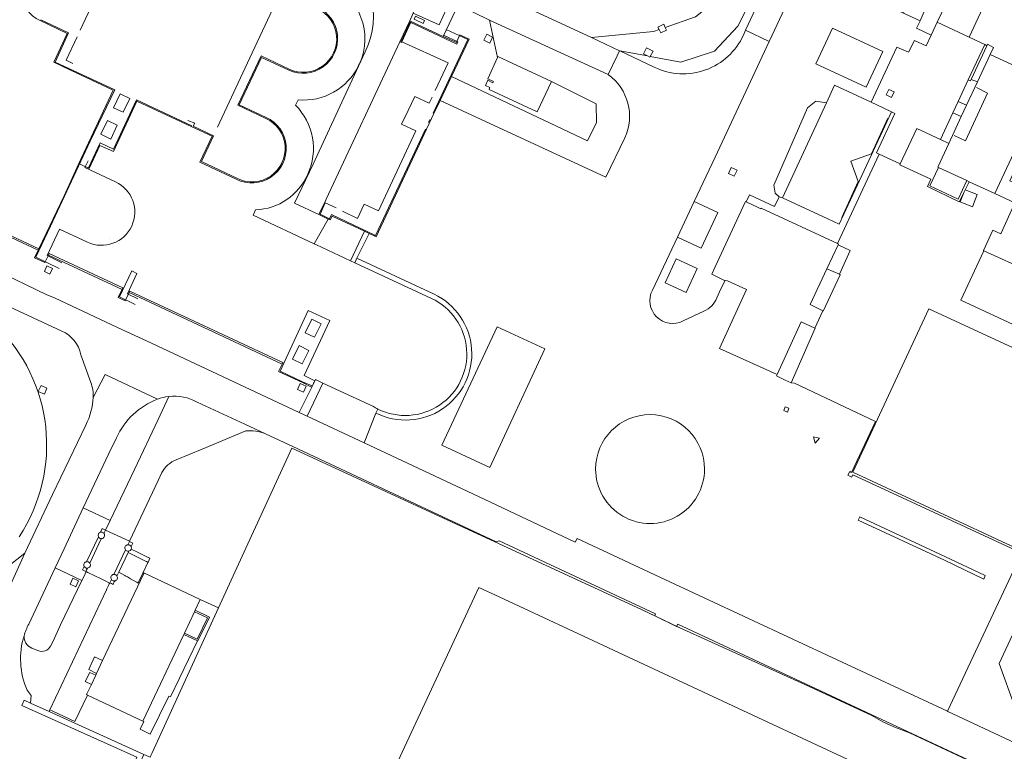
# Model space of a CAD drawing. Header units: metres. Extents: x 151448 to 154749, y 463108 to 465296.
# Tile 137 of 256: x 152374 to 152524, y 464976 to 465088. Entities that reach past the tile are written whole.
import ezdxf

# ---------------------------------------------------------------- set-up
doc = ezdxf.new("R2010")
doc.units = ezdxf.units.M
for name, color, linetype, lineweight in [('B-PV-GR-GROENVOORZIENING-GV', 253, 'Continuous', 9), ('B-PV-GR-STRUIK-GV', 253, 'Continuous', 9), ('B-PV-GW-TALUD_KRUIN-G', 253, 'Continuous', 9), ('B-PV-IE-TERREINAFSCHEIDING_KUNSTMATIG_HEKWERK-G', 253, 'Continuous', 9), ('B-PV-IE-TERREINAFSCHEIDING_KUNSTMATIG_MUUR-GV', 253, 'Continuous', 9), ('B-PV-OG-BEBOUWING-GV', 1, 'Continuous', 9), ('B-PV-OG-BEBOUWING_BEZINKTANK-GV', 1, 'Continuous', 9), ('B-PV-OG-BEBOUWING_LOODS-GV', 1, 'Continuous', 9), ('B-PV-OG-BEBOUWING_OPSLAGTANK-GV', 1, 'Continuous', 9), ('B-PV-OG-TERREIN_ERF-GV', 253, 'Continuous', 9), ('B-PV-VH-GESLOTENVERHARDING-GV', 253, 'Continuous', 9), ('B-PV-VH-OPENVERHARDING-GV', 253, 'Continuous', 9)]:
    doc.layers.add(name, color=color, linetype=linetype, lineweight=lineweight)

msp = doc.modelspace()

# ---------------------------------------------------------------- linework, layer by layer
at = {"layer": 'B-PV-GR-GROENVOORZIENING-GV', "flags": 128}
for points in [[(152484.079, 465085.773), (152484.393, 465086.513), (152491.779, 465102.29), (152502.298, 465124.787)], [(152533.238, 465111.604), (152530.713, 465106.284), (152530.869, 465106.21), (152528.331, 465100.763), (152526.094, 465101.773), (152518.489, 465085.47), (152520.883, 465084.34), (152521.195, 465084.158), (152521.316, 465084.367), (152522.236, 465083.892), (152521.698, 465082.814), (152530.407, 465078.782), (152529.237, 465076.258), (152530.376, 465075.743), (152524.71, 465063.511), (152532.561, 465059.96), (152531.397, 465057.448), (152531.298, 465057.494), (152527.7, 465049.66), (152520.725, 465052.864)], [(152503.106, 465108.107), (152501.324, 465107.887), (152500.484, 465108.275), (152499.275, 465108.843), (152497.218, 465104.461), (152488, 465084.785), (152479.737, 465067.119), (152476.56, 465060.372), (152480.179, 465058.668), (152477.624, 465053.24), (152474.005, 465054.944), (152470.18, 465046.82)], [(152476.776, 465088.542), (152472.151, 465086.946), (152472.339, 465086.516), (152471.449, 465086.097), (152471.208, 465086.62), (152470.368, 465086.331), (152460.9, 465085.422), (152465.181, 465083.393), (152465.217, 465083.376), (152469.44, 465082.595), (152468.811, 465082.898), (152469.287, 465083.845), (152470.288, 465083.339), (152469.863, 465082.517), (152474.54, 465081.652), (152479.667, 465083.308), (152483.241, 465087.118), (152491.855, 465104.304)], [(152491.855, 465104.304), (152483.241, 465087.118), (152479.667, 465083.308), (152474.54, 465081.652), (152469.863, 465082.517), (152469.811, 465082.416), (152469.44, 465082.595), (152465.217, 465083.376), (152470.478, 465080.863)], [(152496.749, 465075.454), (152497.981, 465078.112), (152503.555, 465075.53), (152507.483, 465083.927), (152509.282, 465083.15), (152510.164, 465084.969), (152511.967, 465084.132), (152512.731, 465085.774), (152510.488, 465086.85), (152511.019, 465087.973), (152508.484, 465089.136), (152505.146, 465090.7), (152507.041, 465094.777), (152505.864, 465095.246), (152507.858, 465099.65), (152506.199, 465100.396), (152506.911, 465102.022)], [(152433.996, 465089.835), (152433.701, 465089.142), (152437.653, 465087.327), (152439.356, 465091.004), (152438.716, 465091.283)], [(152446.931, 465091.935), (152460.9, 465085.422), (152470.368, 465086.331), (152471.208, 465086.62), (152471.028, 465087.011), (152471.941, 465087.425), (152472.151, 465086.946), (152476.776, 465088.542)], [(152463.463, 465079.754), (152445.353, 465088.078), (152446.571, 465082.373), (152446.626, 465082.493), (152448.78, 465081.486), (152454.782, 465078.667), (152461.587, 465075.301), (152461.662, 465072.429), (152460.286, 465069.643), (152439.527, 465079.435), (152437.825, 465075.796), (152463.102, 465064.085), (152465.998, 465070.076)], [(152418.582, 465053.923), (152420.735, 465057.683), (152419.309, 465058.37), (152415.593, 465060.13), (152418.409, 465066.074), (152424.394, 465078.944), (152426.383, 465083.223)], [(152425.502, 465081.373), (152425.362, 465081.115)], [(152416.12, 465075.883), (152415.724, 465075.084)], [(152480.01, 465045.645), (152480.636, 465047.044), (152481.295, 465048.321), (152481.109, 465048.348), (152479.364, 465049.246), (152479.271, 465049.294), (152479.731, 465050.284), (152484.408, 465060.347), (152484.467, 465060.32), (152484.491, 465060.309), (152484.986, 465061.376), (152488.83, 465059.59), (152489.542, 465061.099), (152488.937, 465061.657), (152488.735, 465062.843), (152493.868, 465074.653), (152495.134, 465075.696), (152496.749, 465075.454)], [(152349.66, 465059.328), (152357.186, 465055.867), (152369.557, 465050.071), (152377.812, 465046.145), (152378.971, 465045.647), (152389.456, 465040.748), (152390.589, 465040.216), (152393.025, 465039.077), (152416.308, 465028.162), (152418.227, 465032.001), (152417.861, 465032.187), (152416.782, 465032.735), (152413.158, 465034.416), (152413.684, 465035.546)], [(152413.684, 465035.546), (152390.345, 465046.454), (152389.769, 465045.226), (152388.701, 465045.728), (152389.229, 465046.864), (152389.272, 465046.955), (152378.051, 465052.189), (152377.514, 465051.048), (152375.939, 465051.791), (152376.468, 465052.929), (152363.297, 465059.084)], [(152409.632, 465059.098), (152409.261, 465058.309), (152418.582, 465053.923)], [(152520.725, 465052.864), (152517.25, 465045.31), (152536.071, 465036.541)], [(152380.089, 465040.569), (152370.534, 465045.01), (152361.767, 465049.102), (152357.738, 465050.976), (152356.689, 465048.857), (152351.387, 465051.327)], [(152474.883, 465042.13), (152478.028, 465043.634)], [(152384.504, 465032.746), (152382.987, 465036.987)], [(152427.626, 465029.052), (152424.435, 465030.528), (152419.899, 465032.654), (152417.522, 465027.607)], [(152387.464, 465011.677), (152391.16, 465019.455), (152394.763, 465027.068), (152396.41, 465030.593)], [(152417.522, 465027.607), (152426.198, 465023.548), (152428.014, 465028.065), (152428.293, 465028.685)], [(152359.627, 464994.979), (152365.112, 464999.321), (152374.45, 465006.671), (152378.679, 465015.651), (152383.743, 465026.222)], [(152392.579, 465003.578), (152392.622, 465003.67), (152401.217, 464999.618), (152403.978, 464998.345), (152408.472, 465008.094), (152415.197, 465022.733), (152468.499, 464998.075), (152470.55, 464997.096), (152470.661, 464997.411), (152446.797, 465008.582), (152446.334, 465008.391), (152424.25, 465018.819), (152415.334, 465022.96), (152411.147, 465024.922)], [(152408.158, 465025.349), (152401.485, 465022.56), (152397.529, 465020.941)], [(152388.415, 465024.302), (152387.282, 465021.914), (152383.364, 465013.583), (152387.464, 465011.677)], [(152395.36, 465019.002), (152394.783, 465017.78), (152390.391, 465008.494), (152390.407, 465008.473), (152390.915, 465008.234), (152390.654, 465007.687)], [(152390.676, 465007.299), (152391.516, 465006.89), (152391.625, 465006.837), (152393.27, 465006.037), (152393.29, 465006.027), (152393.537, 465005.907), (152393.245, 465005.282), (152393.225, 465005.241), (152392.461, 465003.642), (152392.579, 465003.578)], [(152530.195, 465005.172), (152523.098, 464989.816), (152527.884, 464976.615)], [(152383.147, 465002.504), (152379.071, 465004.451), (152375.03, 464995.851)], [(152378.385, 464992.503), (152378.701, 464993.147), (152379.875, 464995.741), (152383.147, 465002.504)], [(152528.496, 464970.408), (152494.309, 464986.392), (152474.055, 464995.825), (152473.887, 464995.503), (152474.295, 464995.309), (152494.003, 464986.362), (152503.663, 464981.885), (152505.32, 464980.947), (152507.039, 464980.169), (152509.402, 464979.244), (152537.881, 464965.902)], [(152375.522, 464992.189), (152376.451, 464991.81)]]:
    msp.add_lwpolyline(points, dxfattribs=at)
at = {"layer": 'B-PV-GR-GROENVOORZIENING-GV'}
for points in [[(152426.383, 465083.223, 0.3691354), (152422.314, 465098.911)], [(152420.891, 465093.687, -0.4113045), (152425.502, 465081.373)], [(152470.478, 465080.863, 0.4193772), (152484.079, 465085.773)], [(152425.362, 465081.115, -0.3103407), (152416.12, 465075.883)], [(152465.998, 465070.076, 0.3547418), (152463.463, 465079.754)], [(152415.724, 465075.084, -0.3150164), (152417.605, 465064.542)], [(152417.605, 465064.542, -0.2902874), (152409.632, 465059.098)], [(152470.18, 465046.82, 0.7268178), (152474.883, 465042.13)], [(152478.028, 465043.634, 0.2121191), (152480.01, 465045.645)], [(152369.992, 465041.517, -0.3618788), (152373.557, 465009.183)], [(152373.557, 465009.183, 0.3618788), (152369.992, 465041.517)], [(152382.987, 465036.987, 0.2512371), (152380.089, 465040.569)], [(152384.881, 465030.466, 0.1082739), (152384.504, 465032.746)], [(152383.743, 465026.222, 0.0994842), (152384.881, 465030.466)], [(152394.677, 465030.194, 0.1941751), (152388.415, 465024.302)], [(152396.41, 465030.593, 0.0595967), (152394.677, 465030.194)], [(152428.293, 465028.685, -0.0193934), (152427.626, 465029.052)], [(152411.147, 465024.922, 0.1214052), (152408.158, 465025.349)], [(152397.529, 465020.941, 0.1738075), (152395.36, 465019.002)], [(152390.654, 465007.687, -0.2009696), (152390.676, 465007.299)], [(152375.03, 464995.851, 0.0405912), (152374.319, 464994.061)], [(152374.319, 464994.061, 0.3254759), (152375.522, 464992.189)], [(152376.451, 464991.81, 0.3915396), (152378.385, 464992.503)]]:
    msp.add_lwpolyline(points, format="xyb", dxfattribs=at)
at = {"layer": 'B-PV-GR-GROENVOORZIENING-GV', "flags": 128}
for points in [[(152454.782, 465078.667), (152452.628, 465074.056), (152445.262, 465077.489), (152445.348, 465077.706), (152445.369, 465077.759), (152444.733, 465078.06), (152445.084, 465078.871), (152445.841, 465078.493), (152445.949, 465078.709), (152445.057, 465079.087), (152446.571, 465082.373), (152445.353, 465088.078), (152440.556, 465090.419), (152438.26, 465085.578), (152440.276, 465084.643), (152440.29, 465084.674), (152440.82, 465085.825), (152442.212, 465085.177), (152439.527, 465079.435), (152460.286, 465069.643), (152461.662, 465072.429), (152461.587, 465075.301)], [(152505.339, 465083.256), (152502.792, 465077.811), (152495.104, 465081.407), (152497.652, 465086.852)], [(152444.928, 465085.925), (152445.807, 465085.465), (152445.382, 465084.547), (152444.457, 465084.998)], [(152481.793, 465064.641), (152482.195, 465065.546), (152483.127, 465065.138), (152482.67, 465064.245)], [(152420.735, 465057.683), (152418.582, 465053.923), (152418.939, 465053.755), (152424.143, 465051.331), (152426.245, 465055.827), (152421.326, 465058.153), (152421.013, 465057.549)], [(152426.961, 465055.489), (152426.245, 465055.827), (152424.143, 465051.331), (152424.814, 465051.018), (152425.109, 465051.732)], [(152378.254, 465049.297), (152377.427, 465049.7), (152377.794, 465050.544), (152378.646, 465050.135)], [(152477.028, 465050.144), (152475.333, 465046.482), (152472.152, 465047.963), (152473.806, 465051.611)], [(152376.913, 465032.295), (152377.804, 465031.883), (152377.431, 465030.981), (152376.502, 465031.378)], [(152417.377, 465032.191), (152416.955, 465031.26), (152416.06, 465031.688), (152416.469, 465032.588)], [(152381.745, 465002.862), (152382.629, 465002.45), (152382.207, 465001.542), (152381.342, 465001.958)]]:
    msp.add_lwpolyline(points, close=True, dxfattribs=at)
at = {"layer": 'B-PV-GR-STRUIK-GV', "flags": 128}
msp.add_lwpolyline([(152488.937, 465061.657), (152489.542, 465061.099), (152490.02, 465060.936), (152496.749, 465075.454), (152495.134, 465075.696), (152493.868, 465074.653), (152488.735, 465062.843)], close=True, dxfattribs=at)
at = {"layer": 'B-PV-GW-TALUD_KRUIN-G', "flags": 128}
for points in [[(152479.704, 465185.748), (152486.741, 465169.944), (152492.539, 465152.295), (152497.928, 465136.068), (152497.329, 465131.834), (152491.658, 465126.352), (152489.685, 465121.206), (152490.305, 465117.557), (152490.059, 465109.076), (152488.49, 465105.135), (152488.778, 465105.023), (152488.445, 465104.088), (152488.121, 465104.21), (152485.741, 465098.232), (152482.198, 465092.959), (152476.776, 465088.542), (152472.151, 465086.946), (152472.339, 465086.516), (152471.449, 465086.097), (152471.208, 465086.62), (152470.368, 465086.331), (152460.9, 465085.422)], [(152454.782, 465078.667), (152461.587, 465075.301), (152461.662, 465072.429), (152460.286, 465069.643), (152439.527, 465079.435)], [(152420.735, 465057.683), (152418.582, 465053.923)]]:
    msp.add_lwpolyline(points, dxfattribs=at)
at = {"layer": 'B-PV-IE-TERREINAFSCHEIDING_KUNSTMATIG_HEKWERK-G', "flags": 128}
for points in [[(152409.116, 465083.059), (152415.799, 465097.298), (152419.362, 465095.605)], [(152386.617, 465094.486), (152382.885, 465086.504)], [(152384.429, 465069.603), (152388.173, 465077.441), (152379.061, 465081.662), (152381.114, 465086.115), (152376.865, 465088.13)], [(152437.024, 465077.298), (152439.019, 465081.543), (152431.873, 465084.809), (152433.241, 465087.768), (152440.354, 465084.415), (152440.519, 465084.744), (152438.301, 465085.787)], [(152438.725, 465086.655), (152442.029, 465085.099), (152436.724, 465073.86)], [(152382.417, 465085.501), (152380.763, 465081.943), (152381.781, 465081.464)], [(152403.822, 465071.701), (152409.116, 465083.059)], [(152411.203, 465073.051), (152406.953, 465075.063), (152410.483, 465082.592), (152414.748, 465080.591)], [(152516.246, 465070.472), (152517.962, 465069.648), (152521.311, 465076.908), (152519.611, 465077.763)], [(152384.172, 465065.52), (152385.921, 465069.342), (152387.954, 465068.355), (152391.487, 465075.896), (152399.939, 465071.947)], [(152432.943, 465074.289), (152433.92, 465076.384), (152436.107, 465075.367), (152436.563, 465076.303)], [(152432.912, 465074.257), (152431.906, 465072.156), (152434.108, 465071.135), (152428.379, 465058.929), (152426.205, 465059.975), (152425.216, 465057.798), (152422.924, 465058.901)], [(152399.31, 465072.755), (152400.387, 465072.307), (152400.132, 465071.855), (152403.237, 465070.409), (152401.376, 465066.464)], [(152436.025, 465072.416), (152436.244, 465072.881)], [(152499.067, 465057.939), (152501.579, 465063.4), (152500.445, 465066.527), (152503.591, 465067.657), (152506.113, 465073.101)], [(152421.936, 465059.38), (152420.288, 465060.154), (152419.495, 465058.438), (152420.938, 465057.73), (152421.24, 465058.362), (152427.965, 465055.171), (152435.581, 465071.43)], [(152378.386, 465056.597), (152384.429, 465069.603)], [(152388.282, 465063.366), (152383.605, 465065.566), (152384.095, 465066.576)], [(152401.376, 465066.464), (152406.882, 465063.867)], [(152379.692, 465050.153), (152376.142, 465051.876), (152378.386, 465056.597)], [(152380.106, 465051.022), (152377.836, 465052.146), (152379.742, 465056.128), (152384.009, 465054.15)], [(152387.322, 465054.72), (152387.31, 465054.716)], [(152391.265, 465044.645), (152388.89, 465045.812), (152390.766, 465049.79), (152391.554, 465049.377)], [(152391.664, 465045.53), (152390.112, 465046.26), (152391.554, 465049.377)], [(152418.662, 465032.992), (152417.068, 465033.784), (152420.977, 465042.213), (152417.664, 465043.735), (152413.382, 465034.455), (152416.819, 465032.834), (152418.282, 465032.204)], [(152418.475, 465032.718), (152418.464, 465032.631)], [(152537.881, 464965.902), (152509.402, 464979.244), (152507.039, 464980.169), (152505.32, 464980.947), (152503.663, 464981.885), (152494.003, 464986.362), (152474.295, 464995.309), (152468.499, 464998.075), (152415.197, 465022.733), (152408.472, 465008.094), (152400.56, 464990.932), (152393.856, 464976.195)]]:
    msp.add_lwpolyline(points, dxfattribs=at)
at = {"layer": 'B-PV-IE-TERREINAFSCHEIDING_KUNSTMATIG_HEKWERK-G'}
for points in [[(152414.748, 465080.591, 1.0094406), (152419.036, 465089.832)], [(152406.882, 465063.867, 1.0094758), (152411.203, 465073.051)], [(152384.009, 465054.15, 0.9994292), (152388.282, 465063.366)]]:
    msp.add_lwpolyline(points, format="xyb", dxfattribs=at)
at = {"layer": 'B-PV-IE-TERREINAFSCHEIDING_KUNSTMATIG_HEKWERK-G', "flags": 128}
for points in [[(152389.459, 465074.005), (152390.442, 465076.096), (152388.977, 465076.784), (152387.962, 465074.69)], [(152386.055, 465070.632), (152387.035, 465072.727), (152388.537, 465072.007), (152387.549, 465069.913)], [(152418.641, 465039.646), (152419.662, 465041.719), (152418.247, 465042.395), (152417.235, 465040.338)], [(152415.28, 465036.325), (152416.314, 465038.394), (152417.797, 465037.635), (152416.755, 465035.567)], [(152495, 465023.495), (152495.695, 465024.248), (152494.763, 465024.445)]]:
    msp.add_lwpolyline(points, close=True, dxfattribs=at)
at = {"layer": 'B-PV-IE-TERREINAFSCHEIDING_KUNSTMATIG_MUUR-GV', "flags": 128}
for points in [[(152433.382, 465087.84), (152433.164, 465087.941), (152431.678, 465084.739), (152431.906, 465084.654)], [(152389.379, 465047.181), (152378.159, 465052.415), (152378.051, 465052.189), (152389.272, 465046.955)], [(152390.345, 465046.454), (152413.684, 465035.546), (152413.79, 465035.772), (152390.451, 465046.68)], [(152398.787, 464994.465), (152398.687, 464994.252), (152400.782, 464993.317), (152400.862, 464993.281), (152402.605, 464996.908), (152400.443, 464997.976), (152400.328, 464997.733), (152402.316, 464996.831), (152400.755, 464993.529)], [(152385.956, 464961.317), (152392.587, 464975.969), (152378.14, 464982.514), (152375.29, 464983.805), (152374.356, 464984.228), (152374.005, 464983.451), (152391.524, 464975.559), (152385.533, 464962.41), (152368.144, 464970.693), (152367.815, 464969.926), (152369.325, 464969.217)]]:
    msp.add_lwpolyline(points, close=True, dxfattribs=at)
for points in [[(152376.468, 465052.929), (152376.474, 465052.942), (152376.576, 465053.154), (152363.403, 465059.31)], [(152363.297, 465059.084), (152376.468, 465052.929)], [(152386.518, 465009.694), (152386.757, 465010.195), (152386.253, 465010.428), (152385.994, 465009.884)], [(152385.662, 465009.186), (152383.85, 465005.383)], [(152384.362, 465005.178), (152386.114, 465008.849), (152386.138, 465008.9)], [(152386.138, 465008.9), (152386.126, 465008.899), (152386.114, 465008.899)], [(152390.654, 465007.687), (152390.915, 465008.234), (152390.407, 465008.473), (152390.164, 465007.964)], [(152389.792, 465007.184), (152388.004, 465003.439)], [(152388.505, 465003.189), (152388.794, 465003.794), (152390.222, 465006.784), (152390.315, 465006.978)], [(152383.507, 465004.663), (152383.257, 465004.137)], [(152383.257, 465004.137), (152383.748, 465003.893), (152383.853, 465004.113), (152383.866, 465004.139), (152383.987, 465004.394)], [(152383.987, 465004.394), (152383.969, 465004.393), (152383.951, 465004.393)], [(152387.643, 465002.682), (152387.4, 465002.173), (152387.606, 465002.07)], [(152387.606, 465002.07), (152387.652, 465002.047), (152387.832, 465001.957), (152387.9, 465001.923), (152387.986, 465002.103), (152388.086, 465002.312), (152388.152, 465002.45)]]:
    msp.add_lwpolyline(points, dxfattribs=at)
at = {"layer": 'B-PV-IE-TERREINAFSCHEIDING_KUNSTMATIG_MUUR-GV'}
for points in [[(152385.994, 465009.884, -0.0574388), (152386.114, 465009.899)], [(152386.114, 465009.899, -0.2388814), (152386.518, 465009.694)], [(152386.114, 465008.899, -0.2906452), (152385.662, 465009.186)], [(152390.205, 465006.966, -0.2481338), (152389.792, 465007.184)], [(152390.164, 465007.964, -0.0475116), (152390.205, 465007.966)], [(152390.205, 465007.966, -0.2861497), (152390.654, 465007.687)], [(152390.315, 465006.978, -0.0539058), (152390.205, 465006.966)], [(152383.85, 465005.383, -0.0401917), (152383.951, 465005.393)], [(152383.951, 465005.393, -0.2459075), (152384.362, 465005.178)], [(152383.951, 465004.393, -0.279874), (152383.507, 465004.663)], [(152388.069, 465002.443, -0.2602883), (152387.643, 465002.682)], [(152388.004, 465003.439, -0.0297188), (152388.069, 465003.443)], [(152388.069, 465003.443, -0.2699013), (152388.505, 465003.189)], [(152388.152, 465002.45, -0.0369012), (152388.069, 465002.443)]]:
    msp.add_lwpolyline(points, format="xyb", dxfattribs=at)
at = {"layer": 'B-PV-OG-BEBOUWING-GV', "flags": 128}
for points in [[(152505.339, 465083.256), (152497.652, 465086.852), (152495.104, 465081.407), (152502.792, 465077.811)], [(152445.348, 465077.706), (152445.262, 465077.489), (152452.628, 465074.056), (152454.782, 465078.667), (152448.78, 465081.486), (152446.626, 465082.493), (152446.571, 465082.373), (152445.057, 465079.087), (152445.949, 465078.709), (152445.841, 465078.493), (152445.084, 465078.871), (152444.733, 465078.06), (152445.369, 465077.759)], [(152531.082, 465057.73), (152529.67, 465058.382), (152530.172, 465059.47), (152530.353, 465059.862), (152528.513, 465060.712), (152528.318, 465060.29), (152527.83, 465059.233), (152526.026, 465060.065), (152525.56, 465060.28), (152525.504, 465060.159), (152523.33, 465055.45), (152522.13, 465056), (152520.69, 465052.88), (152520.725, 465052.864), (152527.7, 465049.66), (152531.298, 465057.494), (152531.35, 465057.607)], [(152498.512, 465053.777), (152498.56, 465053.88), (152498.419, 465053.945), (152486.77, 465059.34), (152486.735, 465059.265), (152486.327, 465059.455), (152484.491, 465060.309), (152484.467, 465060.32), (152484.408, 465060.347), (152479.731, 465050.284), (152479.271, 465049.294), (152479.364, 465049.246), (152481.109, 465048.348), (152481.295, 465048.321), (152481.643, 465048.27), (152484.521, 465046.937), (152480.439, 465037.92), (152489.23, 465033.94), (152492.87, 465041.98), (152494.98, 465041.03), (152496.2, 465043.675), (152494.23, 465044.66), (152496.791, 465050.113)], [(152537.304, 465032.415), (152512.364, 465044.01), (152500.762, 465019.055), (152525.702, 465007.46)], [(152398.687, 464994.252), (152398.787, 464994.465), (152400.328, 464997.733), (152400.443, 464997.976), (152401.217, 464999.618), (152392.622, 465003.67), (152392.579, 465003.578), (152386.306, 464990.272), (152385.393, 464988.336), (152385.267, 464988.068), (152384.591, 464986.633), (152383.868, 464985.1), (152384.018, 464985.029), (152392.462, 464981.048)], [(152493.264, 464917.353), (152516.56, 464967.47), (152446.808, 465000), (152443.72, 465001.44), (152443.05, 465000), (152422.056, 464954.888), (152418.12, 464946.43), (152400.06, 464954.84), (152390.185, 464933.618), (152482.273, 464890.61), (152492.16, 464911.88), (152490.98, 464912.44)]]:
    msp.add_lwpolyline(points, close=True, dxfattribs=at)
at = {"layer": 'B-PV-OG-BEBOUWING-GV'}
for points in [[(152478.141, 465019.525, 1), (152461.519, 465019.525)], [(152461.519, 465019.525, 1.0001203), (152478.141, 465019.525)]]:
    msp.add_lwpolyline(points, format="xyb", dxfattribs=at)
at = {"layer": 'B-PV-OG-BEBOUWING_BEZINKTANK-GV'}
for points in [[(152376.798, 465087.991, -1.0102608), (152381.248, 465097.414)], [(152381.248, 465097.414, 1.0102608), (152376.798, 465087.991)], [(152425.502, 465081.373, 0.4113045), (152420.891, 465093.687)], [(152414.704, 465080.426, 1.0034356), (152419.055, 465090.038)], [(152419.055, 465090.038, -1.0034356), (152414.704, 465080.426)], [(152416.12, 465075.883, 0.3103407), (152425.362, 465081.115)], [(152417.605, 465064.542, 0.3150164), (152415.724, 465075.084)], [(152406.708, 465063.774, 1.017819), (152411.275, 465073.219)], [(152411.275, 465073.219, -1.017819), (152406.708, 465063.774)], [(152409.632, 465059.098, 0.2902874), (152417.605, 465064.542)], [(152428.293, 465028.685, 1.0111708), (152436.485, 465045.582)], [(152427.626, 465029.052, 0.0193934), (152428.293, 465028.685)]]:
    msp.add_lwpolyline(points, format="xyb", dxfattribs=at)
at = {"layer": 'B-PV-OG-BEBOUWING_BEZINKTANK-GV', "flags": 128}
for points in [[(152376.576, 465053.154), (152380.452, 465061.25), (152382.693, 465066.169), (152387.936, 465077.38), (152381.319, 465080.478), (152378.881, 465081.619), (152380.92, 465086.029), (152376.798, 465087.991)], [(152376.798, 465087.991), (152380.92, 465086.029), (152378.881, 465081.619), (152381.319, 465080.478), (152387.936, 465077.38), (152382.693, 465066.169), (152384.282, 465065.418), (152385.905, 465068.929), (152387.953, 465067.983), (152391.556, 465075.686), (152399.05, 465072.197), (152399.925, 465071.79), (152403.011, 465070.321), (152401.151, 465066.389), (152406.708, 465063.774)], [(152411.275, 465073.219), (152407.162, 465075.149), (152410.562, 465082.381), (152414.704, 465080.426)], [(152414.704, 465080.426), (152410.562, 465082.381), (152407.162, 465075.149), (152411.275, 465073.219)], [(152425.362, 465081.115), (152425.502, 465081.373)], [(152406.708, 465063.774), (152401.151, 465066.389), (152403.011, 465070.321), (152399.925, 465071.79), (152399.05, 465072.197), (152391.556, 465075.686), (152387.953, 465067.983), (152385.905, 465068.929), (152384.282, 465065.418), (152382.693, 465066.169), (152380.452, 465061.25), (152376.576, 465053.154), (152376.474, 465052.942), (152376.468, 465052.929), (152375.939, 465051.791), (152377.514, 465051.048), (152378.051, 465052.189), (152378.159, 465052.415), (152389.379, 465047.181), (152389.272, 465046.955), (152389.229, 465046.864), (152388.701, 465045.728), (152389.769, 465045.226), (152390.345, 465046.454), (152390.451, 465046.68), (152413.79, 465035.772), (152413.684, 465035.546), (152413.158, 465034.416), (152416.782, 465032.735), (152417.861, 465032.187), (152418.227, 465032.001), (152418.774, 465033.182), (152419.899, 465032.654), (152424.435, 465030.528), (152427.626, 465029.052)], [(152415.724, 465075.084), (152416.12, 465075.883)], [(152363.403, 465059.31), (152376.576, 465053.154)], [(152436.485, 465045.582), (152424.814, 465051.018), (152424.143, 465051.331), (152418.939, 465053.755), (152418.582, 465053.923), (152409.261, 465058.309), (152409.632, 465059.098)]]:
    msp.add_lwpolyline(points, dxfattribs=at)
msp.add_lwpolyline([(152438.26, 465085.578), (152433.382, 465087.84), (152431.906, 465084.654), (152431.678, 465084.739), (152420.423, 465060.735), (152420.253, 465060.372), (152419.309, 465058.37), (152420.735, 465057.683), (152421.013, 465057.549), (152421.326, 465058.153), (152426.245, 465055.827), (152426.961, 465055.489), (152428.046, 465054.976), (152436.855, 465073.817), (152437.825, 465075.796), (152439.527, 465079.435), (152442.212, 465085.177), (152440.82, 465085.825), (152440.29, 465084.674), (152440.276, 465084.643)], close=True, dxfattribs=at)
at = {"layer": 'B-PV-OG-BEBOUWING_LOODS-GV', "flags": 128}
for points in [[(152529.237, 465076.258), (152530.407, 465078.782), (152521.698, 465082.814), (152519.764, 465078.642), (152518.103, 465075.06), (152517.3, 465073.329), (152515.407, 465069.247), (152513.718, 465065.602), (152513.814, 465065.558), (152518.155, 465063.554), (152518.506, 465063.392), (152522.437, 465061.578), (152526.385, 465070.101)], [(152506.656, 465074.057), (152506.663, 465074.072), (152505.488, 465074.635), (152503.555, 465075.53), (152497.981, 465078.112), (152496.749, 465075.454), (152490.02, 465060.936), (152496.94, 465057.726), (152498.691, 465056.893)]]:
    msp.add_lwpolyline(points, close=True, dxfattribs=at)
at = {"layer": 'B-PV-OG-BEBOUWING_OPSLAGTANK-GV', "flags": 128}
for points in [[(152435.203, 465087.564), (152435.416, 465088.028), (152434.044, 465088.656), (152433.832, 465088.192)], [(152513.814, 465065.558), (152512.491, 465062.775), (152516.809, 465060.722), (152518.155, 465063.554)]]:
    msp.add_lwpolyline(points, close=True, dxfattribs=at)
at = {"layer": 'B-PV-OG-BEBOUWING_OPSLAGTANK-GV'}
for points in [[(152385.994, 465009.884, 0.4733564), (152385.662, 465009.186)], [(152386.114, 465009.899, 0.0574388), (152385.994, 465009.884)], [(152386.518, 465009.694, 0.2388814), (152386.114, 465009.899)], [(152386.138, 465008.9, 0.5965601), (152386.518, 465009.694)], [(152385.662, 465009.186, 0.2906452), (152386.114, 465008.899)], [(152390.164, 465007.964, 0.5745276), (152389.792, 465007.184)], [(152389.792, 465007.184, 0.2481338), (152390.205, 465006.966)], [(152390.205, 465007.966, 0.0475116), (152390.164, 465007.964)], [(152390.654, 465007.687, 0.2861497), (152390.205, 465007.966)], [(152390.205, 465006.966, 0.0539058), (152390.315, 465006.978)], [(152390.315, 465006.978, 0.2580369), (152390.676, 465007.299)], [(152390.676, 465007.299, 0.2009696), (152390.654, 465007.687)], [(152383.85, 465005.383, 0.4957951), (152383.507, 465004.663)], [(152383.951, 465005.393, 0.0401917), (152383.85, 465005.383)], [(152384.362, 465005.178, 0.2459075), (152383.951, 465005.393)], [(152383.987, 465004.394, 0.5795471), (152384.362, 465005.178)], [(152383.507, 465004.663, 0.279874), (152383.951, 465004.393)], [(152388.004, 465003.439, 0.5424205), (152387.643, 465002.682)], [(152387.643, 465002.682, 0.2602883), (152388.069, 465002.443)], [(152388.069, 465003.443, 0.0297188), (152388.004, 465003.439)], [(152388.505, 465003.189, 0.2699013), (152388.069, 465003.443)], [(152388.069, 465002.443, 0.0369012), (152388.152, 465002.45)], [(152388.152, 465002.45, 0.5193497), (152388.505, 465003.189)]]:
    msp.add_lwpolyline(points, format="xyb", dxfattribs=at)
at = {"layer": 'B-PV-OG-BEBOUWING_OPSLAGTANK-GV', "flags": 128}
for points in [[(152386.114, 465008.899), (152386.126, 465008.899), (152386.138, 465008.9)], [(152383.951, 465004.393), (152383.969, 465004.393), (152383.987, 465004.394)]]:
    msp.add_lwpolyline(points, dxfattribs=at)
at = {"layer": 'B-PV-OG-TERREIN_ERF-GV', "flags": 128}
for points in [[(152537.881, 464965.902), (152509.402, 464979.244), (152507.039, 464980.169), (152505.32, 464980.947), (152503.663, 464981.885), (152494.003, 464986.362), (152474.295, 464995.309), (152473.887, 464995.503), (152470.55, 464997.096), (152468.499, 464998.075), (152415.197, 465022.733), (152408.472, 465008.094), (152403.978, 464998.345), (152400.56, 464990.932), (152393.856, 464976.195)], [(152422.056, 464954.888), (152443.05, 465000), (152443.72, 465001.44), (152446.808, 465000), (152516.56, 464967.47)]]:
    msp.add_lwpolyline(points, dxfattribs=at)
at = {"layer": 'B-PV-VH-GESLOTENVERHARDING-GV', "flags": 128}
for points in [[(152511.019, 465087.973), (152511.667, 465089.365), (152508.215, 465090.974), (152507.608, 465089.762), (152508.566, 465089.311), (152508.484, 465089.136)], [(152518.489, 465085.47), (152513.654, 465087.732), (152512.731, 465085.774), (152511.967, 465084.132), (152510.164, 465084.969), (152509.282, 465083.15), (152507.483, 465083.927), (152503.555, 465075.53), (152505.488, 465074.635), (152506.663, 465074.072), (152506.656, 465074.057), (152507.163, 465073.785), (152504.376, 465067.779), (152504.803, 465067.58), (152508.002, 465066.134), (152510.517, 465071.521), (152514.149, 465069.845), (152516.032, 465073.9), (152516.836, 465075.63), (152518.371, 465078.934), (152520.883, 465084.34)], [(152507.046, 465077.097), (152506.249, 465077.494), (152505.85, 465076.673), (152506.64, 465076.272)], [(152507.046, 465077.097), (152506.64, 465076.272), (152505.85, 465076.673), (152506.249, 465077.494)], [(152516.032, 465073.9), (152517.3, 465073.329), (152518.103, 465075.06), (152516.836, 465075.63)], [(152518.155, 465063.554), (152516.809, 465060.722), (152512.491, 465062.775), (152513.814, 465065.558), (152513.718, 465065.602), (152515.407, 465069.247), (152514.149, 465069.845), (152510.517, 465071.521), (152508.002, 465066.134), (152507.958, 465065.978), (152512.675, 465063.766), (152512.15, 465062.66), (152517.004, 465060.301), (152517.753, 465061.843), (152517.906, 465062.157), (152518.506, 465063.392)], [(152519.742, 465061.434), (152517.906, 465062.157), (152517.753, 465061.843), (152517.15, 465060.312), (152519.011, 465059.579)], [(152476.56, 465060.372), (152474.005, 465054.944), (152477.624, 465053.24), (152480.179, 465058.668)], [(152477.028, 465050.144), (152473.806, 465051.611), (152472.152, 465047.963), (152475.333, 465046.482)], [(152446.507, 465041.224), (152438.082, 465023.146), (152445.376, 465019.748), (152453.793, 465037.895)], [(152446.507, 465041.224), (152453.793, 465037.895), (152445.376, 465019.748), (152438.082, 465023.146)], [(152490.775, 465028.223), (152491.019, 465028.815), (152490.452, 465029.013), (152490.232, 465028.467)], [(152490.775, 465028.223), (152490.232, 465028.467), (152490.452, 465029.013), (152491.019, 465028.815)], [(152520.733, 465002.702), (152514.729, 465005.59), (152501.567, 465011.728), (152501.807, 465012.205), (152514.8, 465006.175), (152520.97, 465003.262)], [(152391.215, 465006.291), (152390.222, 465006.784), (152388.794, 465003.794), (152389.713, 465003.27), (152389.764, 465003.241), (152390.091, 465003.054), (152390.577, 465002.778), (152391.467, 465002.271), (152391.515, 465002.243), (152391.733, 465002.119), (152391.81, 465002.279), (152392.461, 465003.642), (152393.225, 465005.241), (152393.245, 465005.282), (152392.998, 465005.405), (152392.974, 465005.417), (152391.511, 465006.144), (152391.226, 465006.286)], [(152381.745, 465002.862), (152381.342, 465001.958), (152382.207, 465001.542), (152382.629, 465002.45)], [(152400.782, 464993.317), (152398.687, 464994.252), (152392.462, 464981.048), (152392.601, 464980.984), (152392.041, 464979.794), (152393.584, 464979.069), (152396.438, 464984.871), (152396.674, 464984.747)], [(152385.393, 464988.336), (152386.306, 464990.272), (152385.089, 464990.879), (152384.209, 464988.918)], [(152384.591, 464986.633), (152385.267, 464988.068), (152384.336, 464988.482), (152383.636, 464987.099)]]:
    msp.add_lwpolyline(points, close=True, dxfattribs=at)
for points in [[(152470.18, 465046.82), (152474.005, 465054.944), (152476.56, 465060.372), (152479.737, 465067.119), (152488, 465084.785), (152484.393, 465086.513), (152484.079, 465085.773)], [(152470.478, 465080.863), (152465.217, 465083.376), (152465.181, 465083.393), (152464.811, 465082.61), (152463.463, 465079.754)], [(152465.998, 465070.076), (152463.102, 465064.085), (152437.825, 465075.796), (152436.855, 465073.817), (152428.046, 465054.976), (152426.961, 465055.489), (152425.109, 465051.732), (152436.871, 465046.225)], [(152481.295, 465048.321), (152480.636, 465047.044), (152480.01, 465045.645)], [(152525.566, 465007.119), (152500.769, 465018.644), (152500.551, 465018.277), (152499.995, 465018.583), (152500.301, 465019.15), (152500.57, 465019.007), (152504.209, 465026.805), (152491.848, 465032.622), (152491.421, 465032.663), (152491.379, 465032.683), (152490.453, 465033.114), (152489.142, 465033.761), (152489.23, 465033.94), (152480.439, 465037.92), (152484.521, 465046.937), (152481.643, 465048.27), (152481.295, 465048.321)], [(152478.028, 465043.634), (152474.883, 465042.13)], [(152394.677, 465030.194), (152386.715, 465033.951), (152384.881, 465030.466)], [(152396.41, 465030.593), (152394.763, 465027.068), (152391.16, 465019.455), (152387.464, 465011.677), (152386.766, 465010.208), (152390.391, 465008.494), (152394.783, 465017.78), (152395.36, 465019.002)], [(152411.147, 465024.922), (152408.009, 465026.392), (152400.758, 465029.756)], [(152428.014, 465028.065), (152426.198, 465023.548), (152443.681, 465015.312), (152458.415, 465008.367), (152458.686, 465008.932), (152471.342, 465003.021), (152498.378, 464990.38), (152515.197, 464982.551), (152526.476, 465006.656)], [(152383.743, 465026.222), (152378.679, 465015.651), (152374.45, 465006.671), (152370.604, 464998.234), (152365.693, 464987.788), (152360.001, 464975.763), (152358.632, 464972.843), (152354.844, 464964.767), (152353.963, 464962.889)], [(152397.529, 465020.941), (152401.485, 465022.56), (152408.158, 465025.349)], [(152375.03, 464995.851), (152379.071, 465004.451), (152380.431, 465007.346), (152383.364, 465013.583), (152387.282, 465021.914), (152388.415, 465024.302)], [(152390.315, 465006.978), (152390.222, 465006.784), (152391.215, 465006.291), (152391.226, 465006.286), (152391.511, 465006.144), (152392.974, 465005.417), (152392.998, 465005.405), (152393.245, 465005.282)], [(152393.245, 465005.282), (152393.537, 465005.907), (152393.29, 465006.027), (152393.27, 465006.037), (152391.625, 465006.837), (152391.516, 465006.89), (152390.676, 465007.299)], [(152526.476, 465006.656), (152515.197, 464982.551), (152515.244, 464982.529), (152527.884, 464976.615), (152523.098, 464989.816), (152530.195, 465005.172)], [(152386.88, 465002.371), (152385.967, 465002.813), (152385.099, 465003.235), (152384.057, 465003.74), (152383.804, 465003.863), (152383.427, 465003.084), (152383.147, 465002.504), (152379.875, 464995.741), (152378.701, 464993.147), (152378.385, 464992.503)], [(152374.777, 464985.79), (152375.397, 464984.937), (152375.29, 464983.805), (152378.14, 464982.514), (152378.263, 464982.785), (152386.892, 465001.092), (152386.953, 465001.222), (152386.96, 465001.237), (152387.192, 465001.729), (152387.319, 465002), (152387.342, 465002.047), (152387.38, 465002.128), (152386.916, 465002.353), (152386.88, 465002.371)], [(152376.451, 464991.81), (152375.522, 464992.189)], [(152353.804, 464950.682), (152357.967, 464959.593), (152361.078, 464965.98), (152366.435, 464967.044), (152369.325, 464969.217), (152367.815, 464969.926), (152368.144, 464970.693), (152385.533, 464962.41), (152391.524, 464975.559), (152374.005, 464983.451), (152374.356, 464984.228), (152375.29, 464983.805), (152375.397, 464984.937), (152374.777, 464985.79)]]:
    msp.add_lwpolyline(points, dxfattribs=at)
at = {"layer": 'B-PV-VH-GESLOTENVERHARDING-GV'}
for points in [[(152484.079, 465085.773, -0.4193772), (152470.478, 465080.863)], [(152463.463, 465079.754, -0.3547418), (152465.998, 465070.076)], [(152436.871, 465046.225, -1.0102929), (152428.014, 465028.065)], [(152474.883, 465042.13, -0.7268178), (152470.18, 465046.82)], [(152480.01, 465045.645, -0.2121191), (152478.028, 465043.634)], [(152400.758, 465029.756, 0.1506402), (152396.41, 465030.593)], [(152384.881, 465030.466, -0.0994842), (152383.743, 465026.222)], [(152388.415, 465024.302, -0.1941751), (152394.677, 465030.194)], [(152461.519, 465019.525, -1), (152478.141, 465019.525)], [(152408.158, 465025.349, -0.1214052), (152411.147, 465024.922)], [(152395.36, 465019.002, -0.1738075), (152397.529, 465020.941)], [(152478.141, 465019.525, -1.0001203), (152461.519, 465019.525)], [(152390.676, 465007.299, -0.2580369), (152390.315, 465006.978)], [(152374.319, 464994.061, -0.0405912), (152375.03, 464995.851)], [(152374.319, 464994.061, 0.1782089), (152374.777, 464985.79)], [(152374.777, 464985.79, -0.1782089), (152374.319, 464994.061)], [(152375.522, 464992.189, -0.3254759), (152374.319, 464994.061)], [(152378.385, 464992.503, -0.3915396), (152376.451, 464991.81)]]:
    msp.add_lwpolyline(points, format="xyb", dxfattribs=at)
at = {"layer": 'B-PV-VH-OPENVERHARDING-GV', "flags": 128}
for points in [[(152502.298, 465124.787), (152491.779, 465102.29), (152484.393, 465086.513), (152488, 465084.785), (152497.218, 465104.461), (152499.275, 465108.843), (152507.117, 465125.55)], [(152438.716, 465091.283), (152439.356, 465091.004), (152440.556, 465090.419), (152445.353, 465088.078), (152463.463, 465079.754), (152464.811, 465082.61), (152465.181, 465083.393), (152460.9, 465085.422), (152446.931, 465091.935), (152434.693, 465097.636), (152407.77, 465110.343), (152379.345, 465123.575)], [(152526.307, 465114.949), (152515.707, 465092.126), (152513.654, 465087.732), (152518.489, 465085.47), (152526.094, 465101.773), (152528.607, 465107.286), (152530.713, 465106.284), (152533.238, 465111.604)], [(152511.667, 465089.365), (152511.019, 465087.973), (152510.488, 465086.85), (152512.731, 465085.774), (152513.654, 465087.732), (152515.707, 465092.126), (152507.649, 465095.926), (152509.851, 465100.821)], [(152426.383, 465083.223), (152424.394, 465078.944), (152418.409, 465066.074), (152415.593, 465060.13), (152419.309, 465058.37), (152420.253, 465060.372), (152420.423, 465060.735), (152431.678, 465084.739), (152433.164, 465087.941), (152433.701, 465089.142), (152433.996, 465089.835)], [(152536.071, 465036.541), (152517.25, 465045.31), (152520.725, 465052.864), (152520.69, 465052.88), (152522.13, 465056), (152523.33, 465055.45), (152525.504, 465060.159), (152522.437, 465061.578), (152518.506, 465063.392), (152517.906, 465062.157), (152519.742, 465061.434), (152519.011, 465059.579), (152517.15, 465060.312), (152517.753, 465061.843), (152517.004, 465060.301), (152512.15, 465062.66), (152512.675, 465063.766), (152507.958, 465065.978), (152508.002, 465066.134), (152504.803, 465067.58), (152498.419, 465053.945), (152498.56, 465053.88), (152498.512, 465053.777), (152500.371, 465052.871), (152498.715, 465049.256), (152498.85, 465049.161), (152496.243, 465043.654), (152496.2, 465043.675), (152494.98, 465041.03), (152495.015, 465041.015), (152491.379, 465032.683), (152491.421, 465032.663), (152491.848, 465032.622), (152504.209, 465026.805), (152500.57, 465019.007), (152500.301, 465019.15), (152499.995, 465018.583), (152500.551, 465018.277), (152500.769, 465018.644), (152525.566, 465007.119)], [(152527.884, 464976.615), (152515.244, 464982.529), (152515.197, 464982.551), (152498.378, 464990.38), (152471.342, 465003.021), (152458.686, 465008.932), (152458.415, 465008.367), (152443.681, 465015.312), (152426.198, 465023.548), (152417.522, 465027.607), (152416.308, 465028.162), (152393.025, 465039.077), (152390.589, 465040.216), (152389.456, 465040.748), (152378.971, 465045.647), (152377.812, 465046.145), (152369.557, 465050.071), (152357.186, 465055.867), (152349.66, 465059.328)], [(152436.871, 465046.225), (152425.109, 465051.732), (152424.814, 465051.018), (152436.485, 465045.582)], [(152370.534, 465045.01), (152380.089, 465040.569)], [(152382.987, 465036.987), (152384.504, 465032.746)], [(152384.881, 465030.466), (152386.715, 465033.951), (152394.677, 465030.194)], [(152400.758, 465029.756), (152408.009, 465026.392), (152411.147, 465024.922), (152415.334, 465022.96), (152424.25, 465018.819), (152446.334, 465008.391), (152446.797, 465008.582), (152470.661, 464997.411), (152470.55, 464997.096), (152473.887, 464995.503), (152474.055, 464995.825), (152494.309, 464986.392), (152528.496, 464970.408)], [(152428.293, 465028.685), (152428.014, 465028.065)], [(152383.364, 465013.583), (152380.431, 465007.346), (152379.071, 465004.451), (152383.147, 465002.504), (152383.427, 465003.084), (152383.804, 465003.863), (152384.057, 465003.74), (152385.099, 465003.235), (152385.967, 465002.813), (152386.88, 465002.371), (152386.916, 465002.353), (152387.38, 465002.128), (152387.342, 465002.047), (152387.319, 465002), (152387.192, 465001.729), (152386.96, 465001.237), (152386.953, 465001.222), (152386.892, 465001.092), (152378.263, 464982.785), (152378.71, 464982.574), (152382.078, 464980.979), (152384.018, 464985.029), (152383.868, 464985.1), (152384.591, 464986.633), (152383.636, 464987.099), (152384.336, 464988.482), (152385.267, 464988.068), (152385.393, 464988.336), (152384.209, 464988.918), (152385.089, 464990.879), (152386.306, 464990.272), (152392.579, 465003.578), (152392.461, 465003.642), (152391.81, 465002.279), (152391.733, 465002.119), (152391.515, 465002.243), (152391.467, 465002.271), (152390.577, 465002.778), (152390.091, 465003.054), (152389.764, 465003.241), (152389.713, 465003.27), (152388.794, 465003.794), (152388.505, 465003.189)], [(152390.164, 465007.964), (152390.407, 465008.473), (152390.391, 465008.494), (152386.766, 465010.208), (152387.464, 465011.677), (152383.364, 465013.583)], [(152385.994, 465009.884), (152386.253, 465010.428), (152386.757, 465010.195), (152386.518, 465009.694)], [(152383.85, 465005.383), (152385.662, 465009.186)], [(152386.138, 465008.9), (152386.114, 465008.849), (152384.362, 465005.178)], [(152370.604, 464998.234), (152374.45, 465006.671), (152365.112, 464999.321)], [(152388.004, 465003.439), (152389.792, 465007.184)], [(152383.987, 465004.394), (152383.866, 465004.139), (152383.853, 465004.113), (152383.748, 465003.893), (152383.257, 465004.137), (152383.507, 465004.663)], [(152388.152, 465002.45), (152388.086, 465002.312), (152387.986, 465002.103), (152387.9, 465001.923), (152387.832, 465001.957), (152387.652, 465002.047), (152387.606, 465002.07), (152387.4, 465002.173), (152387.643, 465002.682)]]:
    msp.add_lwpolyline(points, dxfattribs=at)
at = {"layer": 'B-PV-VH-OPENVERHARDING-GV'}
for points in [[(152422.314, 465098.911, -0.3691354), (152426.383, 465083.223)], [(152428.014, 465028.065, 1.0102929), (152436.871, 465046.225)], [(152436.485, 465045.582, -1.0111708), (152428.293, 465028.685)], [(152380.089, 465040.569, -0.2512371), (152382.987, 465036.987)], [(152384.504, 465032.746, -0.1082739), (152384.881, 465030.466)], [(152396.41, 465030.593, -0.1506402), (152400.758, 465029.756)], [(152394.677, 465030.194, -0.0595967), (152396.41, 465030.593)], [(152385.662, 465009.186, -0.4733564), (152385.994, 465009.884)], [(152386.518, 465009.694, -0.5965601), (152386.138, 465008.9)], [(152389.792, 465007.184, -0.5745276), (152390.164, 465007.964)], [(152383.507, 465004.663, -0.4957951), (152383.85, 465005.383)], [(152384.362, 465005.178, -0.5795471), (152383.987, 465004.394)], [(152387.643, 465002.682, -0.5424205), (152388.004, 465003.439)], [(152388.505, 465003.189, -0.5193497), (152388.152, 465002.45)]]:
    msp.add_lwpolyline(points, format="xyb", dxfattribs=at)
at = {"layer": 'B-PV-VH-OPENVERHARDING-GV', "flags": 128}
for points in [[(152433.164, 465087.941), (152433.382, 465087.84), (152438.26, 465085.578), (152440.556, 465090.419), (152439.356, 465091.004), (152437.653, 465087.327), (152433.701, 465089.142)], [(152435.203, 465087.564), (152433.832, 465088.192), (152434.044, 465088.656), (152435.416, 465088.028)], [(152471.208, 465086.62), (152471.449, 465086.097), (152472.339, 465086.516), (152472.151, 465086.946), (152471.941, 465087.425), (152471.028, 465087.011)], [(152444.928, 465085.925), (152444.457, 465084.998), (152445.382, 465084.547), (152445.807, 465085.465)], [(152469.863, 465082.517), (152470.288, 465083.339), (152469.287, 465083.845), (152468.811, 465082.898), (152469.44, 465082.595), (152469.811, 465082.416)], [(152518.834, 465079.018), (152521.195, 465084.158), (152520.883, 465084.34), (152518.371, 465078.934), (152518.71, 465078.772)], [(152521.195, 465084.158), (152518.834, 465079.018), (152519.764, 465078.642), (152521.698, 465082.814), (152522.236, 465083.892), (152521.316, 465084.367)], [(152518.103, 465075.06), (152519.764, 465078.642), (152518.834, 465079.018), (152518.71, 465078.772), (152518.371, 465078.934), (152516.836, 465075.63)], [(152531.397, 465057.448), (152532.561, 465059.96), (152524.71, 465063.511), (152530.376, 465075.743), (152529.237, 465076.258), (152526.385, 465070.101), (152522.437, 465061.578), (152525.504, 465060.159), (152525.56, 465060.28), (152526.026, 465060.065), (152527.647, 465060.62), (152528.318, 465060.29), (152528.513, 465060.712), (152530.353, 465059.862), (152530.172, 465059.47), (152530.64, 465059.265), (152531.082, 465057.73), (152531.35, 465057.607), (152531.298, 465057.494)], [(152484.986, 465061.376), (152484.491, 465060.309), (152486.327, 465059.455), (152486.735, 465059.265), (152486.77, 465059.34), (152498.419, 465053.945), (152504.803, 465067.58), (152504.376, 465067.779), (152507.163, 465073.785), (152506.656, 465074.057), (152498.691, 465056.893), (152496.94, 465057.726), (152490.02, 465060.936), (152489.542, 465061.099), (152488.83, 465059.59)], [(152517.3, 465073.329), (152516.032, 465073.9), (152514.149, 465069.845), (152515.407, 465069.247)], [(152481.793, 465064.641), (152482.67, 465064.245), (152483.127, 465065.138), (152482.195, 465065.546)], [(152498.512, 465053.777), (152496.791, 465050.113), (152498.715, 465049.256), (152500.371, 465052.871)], [(152378.254, 465049.297), (152378.646, 465050.135), (152377.794, 465050.544), (152377.427, 465049.7)], [(152498.85, 465049.161), (152498.715, 465049.256), (152496.791, 465050.113), (152494.23, 465044.66), (152496.2, 465043.675), (152496.243, 465043.654)], [(152537.304, 465032.415), (152525.702, 465007.46), (152500.762, 465019.055), (152512.364, 465044.01)], [(152495.015, 465041.015), (152494.98, 465041.03), (152492.87, 465041.98), (152489.23, 465033.94), (152489.142, 465033.761), (152490.453, 465033.114), (152491.379, 465032.683)], [(152376.913, 465032.295), (152376.502, 465031.378), (152377.431, 465030.981), (152377.804, 465031.883)], [(152417.377, 465032.191), (152416.469, 465032.588), (152416.06, 465031.688), (152416.955, 465031.26)], [(152418.227, 465032.001), (152416.308, 465028.162), (152417.522, 465027.607), (152419.899, 465032.654), (152418.774, 465033.182)], [(152514.729, 465005.59), (152520.733, 465002.702), (152520.97, 465003.262), (152514.8, 465006.175), (152501.807, 465012.205), (152501.567, 465011.728)], [(152400.443, 464997.976), (152402.605, 464996.908), (152400.862, 464993.281), (152400.782, 464993.317), (152396.674, 464984.747), (152396.438, 464984.871), (152393.584, 464979.069), (152392.041, 464979.794), (152392.601, 464980.984), (152392.462, 464981.048), (152384.018, 464985.029), (152382.078, 464980.979), (152378.71, 464982.574), (152378.263, 464982.785), (152378.14, 464982.514), (152392.587, 464975.969), (152393.55, 464975.531), (152393.663, 464975.777), (152393.856, 464976.195), (152400.56, 464990.932), (152403.978, 464998.345), (152401.217, 464999.618)], [(152400.328, 464997.733), (152398.787, 464994.465), (152400.755, 464993.529), (152402.316, 464996.831)]]:
    msp.add_lwpolyline(points, close=True, dxfattribs=at)

doc.saveas('drawing.dxf')
